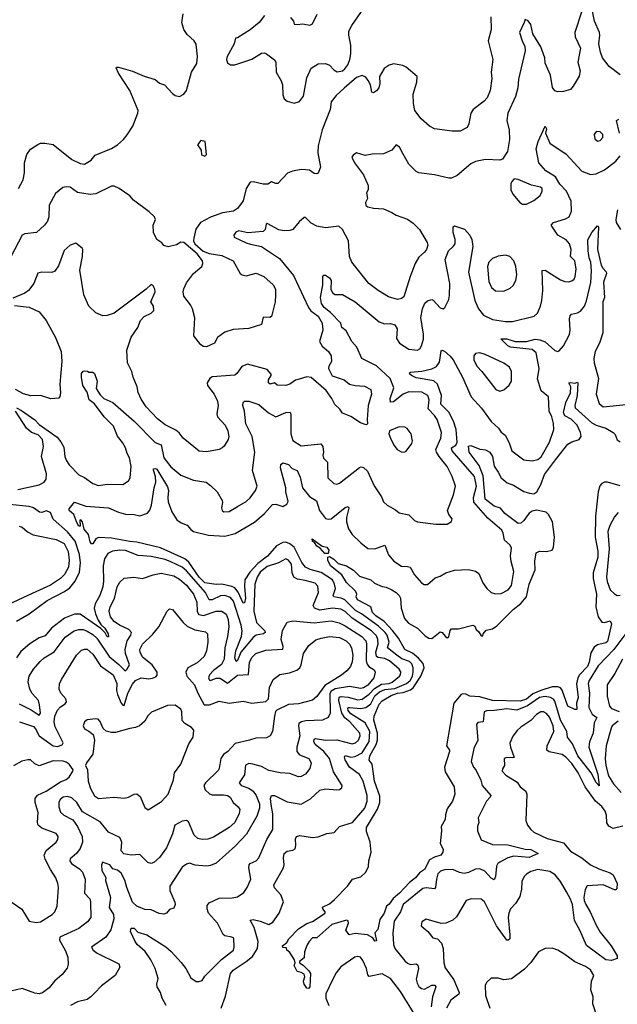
# Model space of a CAD drawing. Extents: x 1771496 to 1971148, y 471553 to 643630.
# Tile 243 of 256: x 1784938 to 1789155, y 610712 to 617655. Entities that reach past the tile are written whole.
import ezdxf

# ---------------------------------------------------------------- set-up
doc = ezdxf.new("R2010")
doc.units = 0

msp = doc.modelspace()

# ---------------------------------------------------------------- linework, layer by layer
at = {"layer": '0CON10XD'}
for points in [[(1784928.8, 616465), (1784962.2, 616525), (1784971.1, 616575), (1784970.9, 616645), (1784987.5, 616705), (1785015, 616742.9), (1785065, 616775.8), (1785085, 616783.8), (1785115, 616783.8), (1785175, 616774.2), (1785305, 616668.6), (1785365, 616640.6), (1785395, 616637.1), (1785443.3, 616665), (1785470.3, 616699.7), (1785585, 616745.6), (1785628, 616772), (1785670.7, 616809.3), (1785696.4, 616843.6), (1785736, 616905), (1785772, 616995), (1785772.9, 617015), (1785715, 617156.2), (1785635, 617278.8), (1785617.5, 617315), (1785620, 617320), (1785635, 617321.2), (1785735, 617291.2), (1785815.5, 617255.5), (1785894.3, 617234.3), (1785925, 617207.5), (1785960, 617195), (1786015, 617133.3), (1786035, 617120), (1786065, 617113.3), (1786095, 617130), (1786113.8, 617155), (1786151.2, 617285), (1786188, 617345), (1786192.9, 617395), (1786182.3, 617482.3), (1786168.8, 617505), (1786120.3, 617550.3), (1786096, 617585), (1786082.9, 617635), (1786092, 617695)], [(1786666, 617685), (1786627.5, 617635), (1786565, 617582.9), (1786475, 617527.5), (1786460, 617525), (1786451.2, 617485), (1786401.1, 617395), (1786398.1, 617375), (1786405, 617350), (1786425, 617336.2), (1786455, 617336), (1786575, 617377.1), (1786645, 617419.4), (1786665, 617421.1), (1786678.8, 617415), (1786735, 617372.5), (1786745.4, 617355.4), (1786747.1, 617285), (1786783.2, 617223.2), (1786791.4, 617195), (1786795.8, 617125), (1786805, 617097.5), (1786825, 617080), (1786875, 617066), (1786911.3, 617078.7), (1786941.4, 617115), (1786963.1, 617245), (1786995, 617314), (1787045, 617343.1), (1787095, 617345.7), (1787123.3, 617335), (1787155, 617301.2), (1787178.3, 617288.3), (1787215.7, 617294.3), (1787232.7, 617307.3), (1787253, 617337), (1787268.6, 617375), (1787275.6, 617414.4), (1787274.5, 617475), (1787260.6, 617545), (1787260.6, 617575), (1787280.6, 617615), (1787366, 617735)], [(1786849.5, 617669.5), (1786870, 617645), (1786874, 617624), (1786895, 617620), (1786935, 617626.2), (1786985, 617616.2), (1787003.3, 617625), (1787036.8, 617693.2)], [(1788904.4, 617715), (1788854.5, 617565), (1788858.2, 617535), (1788896.4, 617455), (1788877.3, 617355), (1788892.9, 617295), (1788885, 617257.5), (1788844.1, 617185.9), (1788825, 617163.8), (1788775, 617148), (1788735, 617146), (1788715, 617154), (1788697.9, 617177.9), (1788684.2, 617264.2), (1788645, 617348.8), (1788642.7, 617385), (1788615, 617463.8), (1788559.1, 617555), (1788545, 617622), (1788525, 617646.9), (1788505, 617656.7), (1788497.1, 617635)], [(1789175.6, 617265.6), (1789097.1, 617325), (1789050, 617385), (1789035.5, 617425), (1789025.5, 617485), (1789032.5, 617545), (1789029.4, 617565), (1788994, 617644), (1788977, 617727)], [(1788262.5, 617675), (1788264.4, 617585), (1788243.1, 617505), (1788275.6, 617375), (1788264.3, 617285), (1788269.3, 617239.3), (1788258.9, 617155), (1788236.5, 617105), (1788215, 617080), (1788138.3, 617021.7), (1788121.9, 616995), (1788108.3, 616921.7), (1788096, 616895), (1788045, 616869.4), (1787989.6, 616869.6), (1787865, 616885.7), (1787828.8, 616905), (1787770.8, 616955), (1787725.8, 617015), (1787716.9, 617065), (1787715, 617130), (1787739.2, 617215), (1787743.8, 617255), (1787665, 617320.6), (1787641.4, 617331.4), (1787575, 617344.4), (1787545, 617334.3), (1787509.3, 617310.7), (1787478, 617255), (1787480, 617205), (1787473.3, 617175), (1787455, 617152.5), (1787435, 617140), (1787423, 617143), (1787412.5, 617195), (1787397.5, 617225), (1787379.3, 617249.3), (1787355, 617261.2), (1787315, 617246.2), (1787227.7, 617172.3), (1787170, 617120), (1787136.7, 617075), (1787128.3, 617021.7), (1787072.8, 616877.2), (1787043.3, 616765), (1787041.4, 616715), (1787060, 616615), (1787045, 616572.5), (1787035, 616567.5), (1787015, 616570), (1786983.9, 616593.9), (1786925, 616599.2), (1786863, 616587), (1786827.7, 616572.3), (1786759.3, 616500.7), (1786745, 616500), (1786715, 616512.5), (1786690, 616495), (1786655, 616494), (1786585, 616511.9), (1786565, 616508.6), (1786537.1, 616465), (1786515, 616377.5), (1786475, 616322.5), (1786447.5, 616305), (1786368, 616292), (1786285, 616261.8), (1786214.6, 616225.4), (1786181.1, 616178.9), (1786165.8, 616114.2), (1786163.8, 616095), (1786174, 616075), (1786232.5, 616022.5), (1786275, 616006), (1786365, 615991.9), (1786445, 615954), (1786494.4, 615865), (1786508, 615855), (1786535, 615848.8), (1786606.6, 615866.6), (1786661.2, 615845), (1786725.8, 615785), (1786742, 615755), (1786743.8, 615715), (1786740, 615665), (1786715, 615562.5), (1786703.9, 615556.1), (1786655, 615556.2), (1786645, 615506), (1786555, 615478.6), (1786445, 615469.4), (1786385, 615451.4), (1786333.8, 615415), (1786313.3, 615375), (1786255, 615348), (1786235, 615351.2), (1786215, 615363.3), (1786167.5, 615425), (1786173.4, 615553.4), (1786156.9, 615616.9), (1786143.1, 615645), (1786095.7, 615705), (1786092.2, 615735), (1786095, 615756.7), (1786115, 615800), (1786165, 615866.2), (1786222.5, 615915), (1786231.2, 615935), (1786227.5, 615955), (1786190, 616005), (1786095, 616084), (1786075, 616086.2), (1786045, 616067.5), (1785985, 616054.3), (1785955, 616062), (1785940.5, 616080.5), (1785905.6, 616105), (1785881.4, 616155), (1785879.4, 616205), (1785896.2, 616245), (1785888.8, 616265), (1785851.1, 616301.1), (1785741.8, 616381.8), (1785715, 616411.9), (1785640.6, 616465), (1785605, 616480.2), (1785585, 616481.6), (1785475, 616426.5), (1785435, 616421.5), (1785345, 616436.5), (1785293.3, 616475), (1785265, 616477.5), (1785242, 616472), (1785189.6, 616430.4), (1785145, 616346.2), (1785143.1, 616265), (1785134.3, 616235), (1785113.7, 616206.3), (1785055.5, 616154.5), (1784975, 616145.5), (1784955, 616135.5), (1784875, 615982)], [(1788497.1, 617635), (1788465.6, 617565), (1788483.1, 617505), (1788502.3, 617465), (1788505.4, 617435), (1788457.5, 617235), (1788452.5, 617175), (1788437.6, 617112.4), (1788381.9, 616995), (1788374.4, 616945), (1788391.9, 616875), (1788395, 616810), (1788380, 616725), (1788345, 616672.5), (1788325, 616663.8), (1788225, 616668.1), (1788155, 616655.6), (1788121.7, 616638.3), (1788025, 616556.2), (1787985, 616536.7), (1787965, 616536.7), (1787865, 616560.8), (1787755, 616576), (1787736.7, 616585), (1787685, 616636.2), (1787642.2, 616712.2), (1787618, 616755), (1787595, 616772.5), (1787565, 616733.8), (1787505, 616708.8), (1787425, 616707.5), (1787376.1, 616696.1), (1787315, 616716.7), (1787290.3, 616699.7), (1787282.5, 616685), (1787300.6, 616645), (1787365, 616561.2), (1787395.8, 616485), (1787396, 616455), (1787386, 616435), (1787392, 616395), (1787379.2, 616365), (1787380, 616345), (1787395, 616334.3), (1787435, 616325.6), (1787505, 616321.1), (1787565, 616296.4), (1787595, 616276.9), (1787675, 616248.2), (1787715, 616219.5), (1787759.4, 616175), (1787814.3, 616084.3), (1787817.5, 616065), (1787807.5, 616035), (1787795, 616016.2), (1787755, 615981.2), (1787728.6, 615935), (1787693.5, 615845), (1787648.8, 615701.2), (1787631.7, 615688.3), (1787605, 615681.9), (1787541.5, 615701.5), (1787468, 615745), (1787401.4, 615795), (1787280.8, 615945), (1787265.7, 615985), (1787257.5, 616095), (1787215.6, 616175.6), (1787188.8, 616198.8), (1787095, 616188), (1787035, 616199.2), (1786995, 616220), (1786955, 616260.8), (1786945, 616260), (1786910.2, 616229.8), (1786865, 616175.7), (1786845, 616168.9), (1786805, 616166.5), (1786765.7, 616174.3), (1786685, 616218), (1786677.7, 616212.3), (1786670.4, 616175), (1786655, 616162.2), (1786547, 616153), (1786485, 616165.9), (1786464.1, 616155.9), (1786448.9, 616135), (1786452, 616122), (1786535, 616081.1), (1786566.8, 616073.2), (1786645, 616056.2), (1786770.1, 615970.1), (1786870, 615850), (1786974.8, 615624.8), (1786992.9, 615602.9), (1787043.8, 615565), (1787072.8, 615515), (1787076.8, 615465), (1787053.5, 615385), (1787073.3, 615353.3), (1787116.2, 615315), (1787136, 615285), (1787139.2, 615245), (1787118.3, 615211.7), (1787116.2, 615195), (1787143.1, 615143.1), (1787226.7, 615115), (1787265.9, 615085.9), (1787305, 615076), (1787371.4, 615071.4), (1787415, 615046.7), (1787420.6, 615015), (1787397.1, 614935), (1787388.8, 614835), (1787392.5, 614805), (1787385, 614797.5), (1787375, 614800), (1787343.3, 614813.3), (1787275, 614856.7), (1787215, 614880), (1787197.7, 614907.7), (1787161.2, 614941.2), (1787140.8, 614985), (1787099.5, 615039.5), (1786995, 615131.9), (1786965, 615136.7), (1786909.1, 615120.9), (1786885, 615112.5), (1786845, 615084.2), (1786815, 615075.7), (1786755, 615078), (1786735, 615093.3), (1786705, 615085.8), (1786694.6, 615095), (1786692.7, 615115), (1786712.5, 615145), (1786711.2, 615155), (1786685, 615188.8), (1786545, 615225.6), (1786505, 615208.9), (1786470.4, 615159.6), (1786455, 615148.1), (1786295, 615137.5), (1786279.2, 615125), (1786260, 615095), (1786263.3, 615075), (1786310.6, 615015), (1786334.2, 614965), (1786338.1, 614935), (1786328.6, 614875), (1786332.9, 614855), (1786388.6, 614795), (1786406.7, 614756.7), (1786414.2, 614715), (1786410, 614695), (1786381.7, 614648.3), (1786366.7, 614635), (1786345, 614624), (1786255, 614607.1), (1786205, 614612.9), (1786091.4, 614705), (1786062.7, 614742.7), (1786040.6, 614760.6), (1785965, 614798.9), (1785909.8, 614839.8), (1785830.6, 614925), (1785795, 614980), (1785773.1, 615025), (1785767.5, 615065), (1785738, 615135), (1785729.2, 615175), (1785698.1, 615235), (1785693.3, 615325), (1785724, 615416), (1785772, 615485), (1785790.8, 615535), (1785817.3, 615562.7), (1785866.7, 615585), (1785883.8, 615605), (1785881.2, 615635), (1785862.5, 615665), (1785894.2, 615735), (1785891.4, 615755), (1785878.8, 615778.8), (1785865, 615786.7), (1785830, 615755), (1785605, 615585.5), (1785555, 615568.5), (1785525, 615566.7), (1785475, 615588.1), (1785426.7, 615635), (1785389.6, 615715), (1785362.2, 615887.8), (1785380, 615985), (1785382.5, 616035), (1785378, 616045), (1785335, 616080), (1785295, 616064.2), (1785252.8, 616027.2), (1785211.7, 615918.3), (1785185, 615882), (1785165, 615872), (1785095, 615875.8), (1785065, 615866.7), (1785036.7, 615795), (1785000.5, 615745), (1784974.1, 615725.9), (1784889.2, 615690.8)], [(1789169.3, 616855), (1789150, 616945), (1789165, 616953.1)], [(1787067, 615653), (1787059.6, 615695), (1787075.8, 615785), (1787077, 615843), (1787085, 615852.5), (1787095, 615853.3), (1787124.2, 615835), (1787135, 615816.2), (1787132.9, 615755), (1787145, 615728.8), (1787165, 615718), (1787215, 615717.5), (1787305, 615666.2), (1787475, 615523.5), (1787511.1, 615511.1), (1787555, 615512.9), (1787585, 615503.3), (1787600.4, 615475), (1787597.4, 615407.4), (1787616.9, 615375), (1787685, 615331.1), (1787745, 615325.7), (1787762, 615335), (1787774.3, 615355), (1787787.6, 615402.4), (1787787.6, 615437.6), (1787768.5, 615555), (1787780, 615615), (1787797.5, 615655), (1787815, 615673.1), (1787845, 615681.4), (1787855, 615677.5), (1787905, 615622.9), (1787925, 615615.8), (1787937.1, 615625), (1787965, 615682), (1787971.1, 615711.1), (1787972.2, 615795), (1787940.8, 615965), (1787964.4, 616025), (1787997.5, 616055), (1788010, 616075), (1788011.1, 616105), (1787996, 616155), (1787997.5, 616195), (1788005, 616202.5), (1788077.3, 616177.3), (1788113.8, 616135), (1788128, 616105), (1788135.6, 616055), (1788106, 615874), (1788148.8, 615675), (1788175.2, 615615.2), (1788210.5, 615570.5), (1788275, 615540.8), (1788365, 615527.3), (1788415, 615527.9), (1788568.8, 615565), (1788591.4, 615585), (1788613.1, 615635), (1788623.1, 615675), (1788629.1, 615745), (1788624.4, 615885.6), (1788645, 615888.6), (1788755, 615821.1), (1788785, 615808.1), (1788813.2, 615806.8), (1788835, 615812.5), (1788850, 615825), (1788858.5, 615845), (1788865.4, 615895), (1788854.5, 615955), (1788825.5, 615985.5), (1788828.8, 616035), (1788817.1, 616075), (1788795, 616102.1), (1788735.4, 616135.4), (1788689.4, 616205), (1788704, 616225), (1788788.8, 616251.2), (1788815, 616265.8), (1788831.2, 616305), (1788829.6, 616375), (1788796.5, 616445), (1788748.9, 616495), (1788717.9, 616547.9), (1788649.7, 616589.7), (1788600.9, 616645), (1788583.5, 616745), (1788595.9, 616795.9), (1788645, 616903.3), (1788655.4, 616885.4), (1788649.2, 616855), (1788680, 616785), (1788795, 616705.8), (1788905, 616586.5), (1788965, 616563.8), (1789005, 616567.5), (1789064.3, 616595.7), (1789093.5, 616616.5), (1789145, 616657.5), (1789176, 616695)], [(1789015, 616797.5), (1789035, 616803.8), (1789053.8, 616825), (1789053.3, 616845), (1789035, 616863.3), (1789013.6, 616866.4), (1789000.7, 616859.3), (1788992.5, 616845), (1788997.5, 616815), (1789015, 616797.5)], [(1786245, 616692.5), (1786256.7, 616705), (1786247, 616797), (1786215, 616802.5), (1786193.6, 616773.6), (1786217.5, 616735), (1786221.7, 616701.7), (1786245, 616692.5)], [(1788515, 616353.8), (1788565, 616378.8), (1788610, 616415), (1788625.8, 616445), (1788623.8, 616465), (1788612.5, 616475), (1788548.6, 616488.6), (1788455, 616527.5), (1788428.3, 616531.7), (1788410, 616515), (1788403, 616497), (1788402.5, 616455), (1788417.5, 616425), (1788467, 616367), (1788485, 616353.8), (1788515, 616353.8)], [(1789155.3, 616314.7), (1789143.5, 616246.5), (1789147.7, 616225), (1789177.1, 616175)], [(1786359.2, 610685), (1786391.2, 610768.8), (1786425, 610930.6), (1786445, 610954), (1786537.1, 611012.9), (1786579.5, 611050.5), (1786614.8, 611105.2), (1786620.3, 611155), (1786592.8, 611252.8), (1786563.1, 611305), (1786585, 611310.9), (1786635, 611299.3), (1786695.5, 611274.5), (1786725, 611292), (1786770, 611355), (1786800.5, 611435), (1786780.9, 611485), (1786735, 611532.9), (1786730.6, 611555), (1786799.6, 611675), (1786804.6, 611695), (1786800, 611745), (1786803.7, 611776.3), (1786825, 611792.9), (1786865, 611799.2), (1786880.8, 611809.2), (1786887.6, 611832.4), (1786885, 611880), (1786891.2, 611895), (1786915, 611902), (1787005, 611888.6), (1787045, 611892.9), (1787105, 611915.7), (1787156.8, 611923.2), (1787193.6, 611966.4), (1787286.2, 611995), (1787373.8, 612095), (1787390.3, 612145), (1787389.8, 612185), (1787361.6, 612285), (1787335, 612332.7), (1787264.8, 612385), (1787234.8, 612435), (1787229.7, 612455), (1787235, 612465.9), (1787275, 612455.9), (1787305, 612458.8), (1787354.9, 612485.1), (1787404.2, 612565), (1787407.6, 612635), (1787375, 612696.7), (1787275, 612759.5), (1787255.2, 612785), (1787252.4, 612797.6), (1787255.3, 612804.7), (1787264, 612806), (1787345, 612798.9), (1787380, 612805), (1787415, 612831.2), (1787445, 612886.2), (1787477, 612915), (1787515, 612931.2), (1787585, 612938.6), (1787666.5, 612973.5), (1787692.7, 612995), (1787708.8, 613025), (1787715.2, 613055), (1787714, 613085), (1787705, 613112.1), (1787689.2, 613129.2), (1787635, 613149.1), (1787599.8, 613175), (1787534.1, 613225), (1787544.8, 613265), (1787530.5, 613315), (1787516.9, 613335), (1787468.8, 613378.8), (1787349.7, 613465), (1787308.2, 613488.2), (1787232.4, 613565), (1787206.2, 613576.2), (1787155.3, 613585.3), (1787150, 613595), (1787167.4, 613645), (1787160.3, 613675), (1787144.1, 613705), (1787065, 613756.2), (1786988.3, 613778.3), (1786954.5, 613794.5), (1786928.2, 613828.2), (1786875.2, 613935), (1786845, 613960), (1786815, 613970.5), (1786795, 613969.3), (1786749.7, 613945), (1786687.1, 613872.9), (1786619.4, 613820.6), (1786560.8, 613759.2), (1786527.2, 613705), (1786525, 613658.1), (1786531, 613575), (1786525, 613544), (1786515, 613540), (1786479, 613619), (1786455, 613647.8), (1786435, 613658.8), (1786365, 613675.5), (1786325, 613673.2), (1786244.8, 613684.8), (1786204, 613725), (1786130.4, 613830.4), (1786102.3, 613852.3), (1785931.6, 613931.6), (1785765, 613972), (1785715, 613975.2), (1785585, 614000), (1785495, 614002.9), (1785476.2, 613995), (1785455, 613960), (1785445, 613960), (1785434.2, 613974.2), (1785423.3, 614025), (1785393, 614063), (1785380, 614115), (1785368.3, 614128.3), (1785363, 614127), (1785365, 614082.5), (1785355, 614083.3), (1785340, 614110), (1785320, 614165), (1785286, 614195), (1785286.2, 614205), (1785325, 614253.3), (1785405, 614223.8), (1785565, 614212), (1785635, 614181.4), (1785685, 614169.4), (1785745, 614165.7), (1785785, 614155.8), (1785840, 614175), (1785855, 614196), (1785868.1, 614231.9), (1785885.6, 614355), (1785898.1, 614395), (1785896.5, 614435), (1785880.9, 614479.1), (1785882.5, 614487.5), (1785895, 614489.5), (1785905, 614484.4), (1785980.5, 614360.5), (1785988, 614335), (1785982.8, 614285), (1785986.3, 614255), (1786011.3, 614185), (1786047.7, 614127.7), (1786076.4, 614106.4), (1786119.6, 614089.6), (1786145, 614059.6), (1786165, 614047.1), (1786270.3, 614020.3), (1786385, 614013.1), (1786459.1, 614030.9), (1786595, 614111.8), (1786665, 614172.5), (1786722.7, 614237.3), (1786745, 614237.8), (1786795, 614222.9), (1786822.2, 614237.8), (1786832.2, 614257.8), (1786815.3, 614325), (1786816.3, 614355), (1786777.8, 614495), (1786780.6, 614519.4), (1786795, 614531.2), (1786835, 614519.2), (1786861.1, 614491.1), (1786896, 614475), (1786918, 614428), (1786933.1, 614355), (1786982.3, 614292.3), (1787032.9, 614262.9), (1787053, 614193), (1787095, 614138.1), (1787115, 614132.2), (1787135, 614135.5), (1787235, 614215.6), (1787255, 614223.3), (1787261.2, 614211.2), (1787244.7, 614145), (1787244.1, 614114.1), (1787257.3, 614065), (1787285, 614024.3), (1787345.8, 613965), (1787395, 613926.9), (1787445, 613923.3), (1787515, 613950), (1787540.8, 613880.8), (1787577.9, 613837.9), (1787632.3, 613802.3), (1787675, 613800.4), (1787693.4, 613793.4), (1787725, 613740), (1787774.3, 613684.3), (1787792.7, 613672.7), (1787815, 613671.2), (1787870.6, 613719.4), (1787905, 613730.8), (1787945, 613755.6), (1788005, 613774.2), (1788105, 613779.2), (1788155.4, 613765.4), (1788178.8, 613748.8), (1788205, 613683.8), (1788235, 613643.8), (1788265, 613616), (1788295, 613605.7), (1788335, 613608.9), (1788385, 613634.4), (1788409.5, 613665), (1788425.3, 613765), (1788406.2, 613835), (1788400.7, 613875), (1788409.3, 613929.3), (1788399.1, 613949.1), (1788357.8, 613985), (1788349.4, 614035), (1788340, 614055), (1788241, 614141), (1788141.8, 614251.8), (1788140, 614285), (1788160.2, 614365), (1788147.2, 614435), (1787988.7, 614615), (1787986.1, 614635), (1788015, 614655.4), (1788025.8, 614675), (1788018.1, 614765), (1787999.3, 614825), (1787965, 614886.7), (1787910.3, 614945), (1787913.8, 615005), (1787886.1, 615085), (1787859.3, 615109.3), (1787735, 615129.1), (1787702, 615145), (1787690, 615155), (1787687.5, 615165), (1787695, 615168.8), (1787775, 615175.9), (1787846.6, 615193.4), (1787879.5, 615210.5), (1787899.7, 615240.3), (1787912.1, 615317.9), (1787916.4, 615323.6), (1787935, 615317.1), (1787975, 615283.3), (1787996.2, 615256.2), (1788063.4, 615133.4), (1788122.7, 614995), (1788196.2, 614915), (1788265, 614821.1), (1788316.2, 614775), (1788336.1, 614746.1), (1788363.8, 614725), (1788391.1, 614671.1), (1788410, 614615), (1788495, 614551.1), (1788555, 614543.5), (1788595, 614554.5), (1788616.8, 614573.2), (1788676.8, 614675), (1788706.2, 614765), (1788705, 614807.5), (1788692.9, 614855), (1788673.8, 614895), (1788670, 614995), (1788618.3, 615038.3), (1788591.4, 615121.4), (1788604.7, 615195), (1788582.7, 615305), (1788555, 615328.6), (1788402, 615345), (1788383.3, 615355), (1788332.5, 615405), (1788375, 615405.6), (1788435.3, 615385.3), (1788515, 615386.9), (1788575, 615401.2), (1788607.9, 615397.9), (1788645, 615384.1), (1788715, 615321.4), (1788734.2, 615315.8), (1788745, 615319.2), (1788775, 615355.8), (1788816.9, 615435), (1788823.1, 615465), (1788816.5, 615545), (1788822.5, 615567.5), (1788832.4, 615577.6), (1788875, 615587.5), (1788895, 615599.1), (1788924.3, 615635.7), (1788937.6, 615672.4), (1788967.8, 615802.2), (1788974, 615885), (1788967.4, 615945), (1788956, 615975), (1788948.2, 616025), (1788947.5, 616102.5), (1788975, 616153.3), (1789015, 616202.5), (1789022.5, 616195), (1789015.6, 616035.6), (1789041.6, 615925), (1789052.6, 615902.6), (1789076.3, 615876.3), (1789078.5, 615865), (1789057.1, 615805), (1789065.4, 615695), (1789053.9, 615665), (1789052.3, 615447.7), (1789028.5, 615375), (1788997.9, 615315), (1788990, 615265), (1788991.9, 615235), (1789021.4, 615125), (1789005.8, 615015), (1789027.9, 614947.9), (1789055, 614926), (1789217.9, 614942.1)], [(1788355, 615741.4), (1788398.7, 615761.3), (1788420.3, 615779.7), (1788438.6, 615815), (1788446.5, 615855), (1788440, 615915), (1788425, 615954), (1788395.8, 615985), (1788365, 615995.6), (1788315, 615988.5), (1788275, 615971.1), (1788248.9, 615945), (1788239.1, 615915), (1788248.8, 615808.8), (1788266.2, 615766.2), (1788295, 615742.9), (1788355, 615741.4)], [(1784900.3, 615639.7), (1785005, 615626.8), (1785075.2, 615595.2), (1785124.3, 615535), (1785191.1, 615415), (1785229.7, 615315), (1785235.8, 615245), (1785222.1, 615085), (1785226.8, 615023.2), (1785222, 614998), (1785213.6, 614986.4), (1785158.1, 614981.9), (1785085, 615004.4), (1785016.6, 615003.4), (1784965, 615017.3), (1784908.2, 615048.2)], [(1784915, 614917.5), (1784950.3, 614899.7), (1785045, 614833.9), (1785075, 614800.4), (1785202.2, 614712.2), (1785228.9, 614678.9), (1785249.6, 614639.6), (1785255.9, 614575), (1785265, 614548.6), (1785287.3, 614515), (1785355, 614444.6), (1785396, 614426), (1785455, 614384.4), (1785495, 614369.6), (1785555, 614379.5), (1785665, 614377.1), (1785705, 614404.2), (1785717.5, 614425), (1785723.8, 614505), (1785713.1, 614565), (1785695.3, 614595), (1785684.7, 614635), (1785663.8, 614673.8), (1785628.6, 614718.6), (1785598.8, 614788.8), (1785533.6, 614855), (1785465.2, 614945.2), (1785428.9, 614975), (1785415, 615028), (1785383.9, 615075), (1785372.9, 615135), (1785375, 615160), (1785385, 615177.5), (1785395, 615180), (1785417, 615177), (1785425, 615170), (1785455, 615170), (1785465, 615160), (1785483.8, 615105), (1785478.6, 615055), (1785505, 615008.6), (1785532.5, 614985), (1785595, 614956.2), (1785745, 614823.8), (1785893.2, 614673.2), (1785935, 614656.2), (1785956.1, 614565), (1786005, 614502.1), (1786075, 614443.1), (1786165, 614408.5), (1786253.2, 614393.2), (1786285, 614371.2), (1786331.2, 614325), (1786365.6, 614265.6), (1786369.2, 614250.8), (1786362.3, 614212.3), (1786366.7, 614195), (1786377.5, 614185), (1786415, 614187.1), (1786475, 614222.5), (1786535, 614258.1), (1786565, 614284.3), (1786601.4, 614335), (1786612.9, 614365), (1786581.4, 614475), (1786598.2, 614605), (1786577.3, 614715), (1786533.8, 614805), (1786524.6, 614894.6), (1786512.5, 614935), (1786514.4, 614955), (1786525, 614964.2), (1786555, 614964.4), (1786625, 614941.1), (1786692.5, 614882.5), (1786745, 614855.6), (1786814.7, 614885.3), (1786847, 614887), (1786851.7, 614871.7), (1786852.2, 614735), (1786865, 614686.9), (1786925, 614649.1), (1787063.6, 614663.6), (1787076.7, 614645), (1787081.1, 614605), (1787075.8, 614584.2), (1787082.8, 614562.8), (1787110.6, 614535), (1787112.5, 614425), (1787155, 614384.2), (1787175, 614379.2), (1787195, 614387.5), (1787335, 614497.1), (1787348.3, 614501.7), (1787365, 614498.1), (1787391.5, 614471.5), (1787438.8, 614368.8), (1787490, 614290), (1787505.7, 614255), (1787530.7, 614230.7), (1787589.1, 614199.1), (1787615, 614178), (1787685, 614163.1), (1787725, 614122.5), (1787745, 614114), (1787875, 614097.5), (1787955, 614096.7), (1787985, 614117.5), (1787988.8, 614135), (1787966.7, 614166.7), (1787956.9, 614195), (1787997.9, 614305), (1788012.2, 614365), (1787989.6, 614435), (1787954.6, 614505), (1787897.9, 614575), (1787878.2, 614605), (1787875.3, 614625), (1787910, 614705), (1787913.2, 614745), (1787884.6, 614835), (1787864.6, 614865), (1787820, 614910), (1787828.5, 614975), (1787817.8, 615005), (1787775, 615027.7), (1787685, 615030), (1787644.8, 615015.2), (1787575, 614960.8), (1787555, 614957.5), (1787551.2, 614985), (1787579, 615059), (1787552.9, 615125), (1787455, 615213.3), (1787352.9, 615265), (1787316.7, 615345), (1787281.2, 615385), (1787241.7, 615461.7), (1787211.5, 615485), (1787203.2, 615515), (1787130.8, 615590.8), (1787085.4, 615625), (1787067, 615653)], [(1788325, 615035.8), (1788355, 615044.3), (1788392, 615078), (1788408.6, 615105), (1788408.8, 615175), (1788393.8, 615205), (1788355, 615232), (1788223.3, 615295), (1788185, 615306.5), (1788155, 615300), (1788143.1, 615285), (1788142.5, 615255), (1788165, 615210), (1788199.2, 615175), (1788297, 615047), (1788325, 615035.8)], [(1789175, 614366.9), (1789085, 614393.5), (1789065, 614394.4), (1789045, 614385.6), (1789032.3, 614367.7), (1789020.3, 614325), (1789002.2, 614155), (1788999.3, 614005), (1789017.8, 613907.8), (1789018.3, 613865), (1788985.2, 613754.8), (1788985.3, 613715), (1789009.3, 613605), (1789004.1, 613514.1), (1789020, 613445), (1789045, 613406.2), (1789065, 613404.2), (1789105, 613417.1), (1789114.3, 613394.3), (1789085, 613271.5), (1789075, 613260.8), (1789015, 613246.1), (1788990.6, 613229.4), (1788969.1, 613190.9), (1788956.8, 613125), (1788945.1, 613094.9), (1788887.7, 613035), (1788877, 613015), (1788867.1, 612972.9), (1788878.7, 612875), (1788867.8, 612835), (1788868.2, 612791.8), (1788855, 612790), (1788805.6, 612815), (1788766.5, 612926.5), (1788753.5, 612943.5), (1788735, 612951), (1788695, 612950), (1788615, 612924.9), (1788559.5, 612900.5), (1788515, 612863.9), (1788469.6, 612849.6), (1788275, 612853.3), (1788185, 612879.5), (1788115, 612885.3), (1788085, 612899.7), (1788065, 612901.8), (1788053.1, 612896.9), (1788001.1, 612835), (1787949.1, 612535), (1787971.1, 612505), (1787970.5, 612495), (1787936.7, 612385), (1787940.9, 612350.9), (1788003.8, 612245), (1788008, 612195), (1787991.2, 612145), (1787955, 612090), (1787942.3, 612047.7), (1787940, 612015), (1787911.2, 611965), (1787914, 611935), (1787906, 611845), (1787926.2, 611805), (1787923.9, 611786.1), (1787910, 611765), (1787865, 611750.9), (1787830.2, 611729.8), (1787795, 611663.6), (1787760, 611640), (1787731.9, 611605), (1787689.2, 611570.8), (1787619.1, 611495), (1787572.4, 611457.6), (1787545, 611418.6), (1787526.1, 611403.9), (1787509.2, 611355), (1787479.5, 611310.5), (1787465, 611240), (1787443, 611217), (1787455, 611160), (1787445, 611157.5), (1787430.3, 611180.3), (1787392.2, 611202.2), (1787305, 611212.5), (1787261.7, 611201.7), (1787240, 611235), (1787259.2, 611285), (1787255, 611300), (1787245, 611306.2), (1787140, 611275), (1787035, 611180), (1787005, 611180), (1786980, 611155), (1786967.5, 611132.5), (1786948, 611082), (1786945, 611040), (1786913.3, 611015), (1786913.3, 611005), (1786938.8, 610988.8), (1786978.9, 610948.9), (1786989.7, 610929.7), (1786985.5, 610834.5), (1786975.6, 610824.4), (1786965, 610825.7), (1786946.4, 610855), (1786941.5, 610875), (1786948.9, 610905), (1786945, 610923.8), (1786925, 610937.1), (1786895, 610943.3), (1786874.2, 610985), (1786882.5, 611005), (1786876.5, 611025), (1786845, 611077.5), (1786823, 611093), (1786820, 611110), (1786793.8, 611113.8), (1786792, 611125), (1786822.5, 611147.5), (1786837.9, 611175), (1786905, 611244.6), (1786965, 611282.7), (1787002.9, 611297.1), (1787093.3, 611355), (1787093.3, 611365), (1787076.2, 611385), (1787075, 611396.7), (1787125, 611420.8), (1787159.2, 611450.8), (1787250.9, 611545), (1787285.4, 611594.6), (1787345, 611610.4), (1787381.1, 611645), (1787400, 611685), (1787402, 611725), (1787418, 611785), (1787411.2, 611855), (1787385, 611931.2), (1787385, 611960), (1787462.3, 612087.7), (1787478.4, 612135), (1787479.2, 612179.2), (1787441.6, 612285), (1787425, 612406.2), (1787404.6, 612434.6), (1787409.5, 612465), (1787454.2, 612545), (1787462.7, 612575), (1787463.8, 612625), (1787436.2, 612715), (1787438.5, 612745), (1787475, 612828.5), (1787495, 612851.2), (1787559.2, 612890.8), (1787605, 612906.1), (1787645, 612911.8), (1787695, 612928.9), (1787715, 612942.8), (1787769.5, 613025), (1787792.1, 613085), (1787784.3, 613114.3), (1787752.6, 613152.6), (1787708.9, 613188.9), (1787654.7, 613215), (1787610.4, 613295), (1787567.6, 613347.6), (1787510.5, 613410.5), (1787450.4, 613450.4), (1787428.2, 613475), (1787414.6, 613514.6), (1787322, 613565), (1787311.2, 613585), (1787316.2, 613605), (1787308, 613625), (1787245, 613685.6), (1787211.1, 613741.1), (1787130.6, 613805), (1787112.5, 613845), (1787112.5, 613865), (1787125, 613870), (1787155, 613850.8), (1787185, 613821.2), (1787245, 613804), (1787294.1, 613774.1), (1787335, 613732), (1787415, 613705.7), (1787442.3, 613682.3), (1787495, 613657.8), (1787523.4, 613653.4), (1787565, 613635.6), (1787595, 613615.6), (1787615.4, 613595), (1787624.5, 613575), (1787630, 613505), (1787652.5, 613432.5), (1787680.8, 613400.8), (1787745, 613364.3), (1787799.3, 613309.3), (1787825, 613292.9), (1787845, 613292.7), (1787905, 613339.4), (1787920, 613335), (1787939.1, 613309.1), (1787955, 613296), (1787965, 613303.8), (1787975, 613348.8), (1787985, 613360.4), (1788035, 613359.8), (1788135, 613384.6), (1788149.4, 613379.4), (1788158.9, 613355), (1788178.4, 613338.4), (1788195, 613310), (1788205, 613310), (1788208, 613325), (1788229.7, 613350.3), (1788275, 613360), (1788305, 613380), (1788420.9, 613495), (1788475, 613538.7), (1788515.3, 613585), (1788532, 613675), (1788574.6, 613775), (1788573, 613837), (1788582.9, 613895), (1788605, 613906.7), (1788655, 613904.6), (1788695, 613913.3), (1788704.6, 613935), (1788710.6, 614005), (1788696.9, 614115), (1788669.6, 614165), (1788652.4, 614182.4), (1788585, 614196), (1788555, 614189.3), (1788533.7, 614176.3), (1788495.5, 614124.5), (1788475, 614105.2), (1788455, 614103.2), (1788362.3, 614172.3), (1788329.9, 614209.9), (1788285, 614223.7), (1788222.8, 614275), (1788208.7, 614438.7), (1788180.5, 614510.5), (1788109.7, 614605), (1788105, 614648.8), (1788122.3, 614652.3), (1788185, 614625.7), (1788225, 614620.9), (1788255, 614604.4), (1788275, 614576), (1788285, 614507.5), (1788315.3, 614465.3), (1788334.3, 614425), (1788378.7, 614388.7), (1788422.8, 614372.8), (1788495, 614329.1), (1788535, 614315.4), (1788565, 614312.5), (1788587.1, 614325), (1788615, 614377.5), (1788641.4, 614448.6), (1788719, 614551), (1788805, 614660.7), (1788835, 614678), (1788885.3, 614694.7), (1788899.1, 614715), (1788894.1, 614745), (1788871.1, 614795), (1788828.9, 614838.9), (1788785, 614862.8), (1788776.2, 614885), (1788791.1, 614955), (1788825.8, 615024.2), (1788826.4, 615066.4), (1788813.8, 615095), (1788825, 615097.8), (1788855, 615093.1), (1788875, 615100), (1788877.5, 615095), (1788871.9, 615005), (1788856.1, 614935), (1788858.7, 614918.7), (1788975, 614811.6), (1789005, 614795.8), (1789074.8, 614774.8), (1789124.8, 614744.8), (1789140.6, 614730.6), (1789155, 614691.9), (1789175, 614678.2)], [(1784925, 614342.2), (1785075, 614376.2), (1785110, 614395), (1785125, 614414), (1785126.5, 614453.5), (1785090.6, 614575), (1785105.3, 614645), (1785098.1, 614695), (1785068.1, 614728.1), (1785020.9, 614745), (1784986.8, 614775), (1784908, 614895)], [(1787635, 614606.2), (1787655, 614606.7), (1787665, 614613.3), (1787704.1, 614665.9), (1787709.2, 614685), (1787700, 614735), (1787672.9, 614772.9), (1787655, 614782.5), (1787616.4, 614783.6), (1787547.5, 614755), (1787542.5, 614735), (1787553.8, 614705), (1787578.8, 614655), (1787601.2, 614625), (1787635, 614606.2)], [(1784915.2, 613414.8), (1785005, 613464.7), (1785131, 613559), (1785255, 613621.9), (1785290.5, 613649.5), (1785330, 613695), (1785359.6, 613760.4), (1785366.7, 613825), (1785361, 613885), (1785329, 613979), (1785275, 614043.5), (1785173.8, 614133.8), (1785155, 614180.6), (1785125, 614190.9), (1785095, 614180.7), (1785077.6, 614182.4), (1785035, 614212), (1785005, 614223.1), (1784865, 614235.3)], [(1789160.6, 614179.4), (1789135, 614150), (1789102.1, 614087.9), (1789088.1, 614045), (1789097.6, 613925), (1789079.3, 613725), (1789083.6, 613693.6), (1789105, 613635.6), (1789135, 613606.4), (1789155, 613595.5), (1789175, 613598.2)], [(1784935, 614082.5), (1784955, 614077.1), (1784993.2, 614043.2), (1785033.1, 614023.1), (1785195, 613989.5), (1785250.5, 613960.5), (1785279.6, 613905), (1785287.1, 613845), (1785282.2, 613795), (1785255, 613742.5), (1785226.4, 613715), (1785155, 613667.1), (1785025, 613609.3), (1784755, 613483.3)], [(1787115, 613890), (1787091.4, 613891.4), (1787058.3, 613928.3), (1787035, 613942.5), (1787018.3, 613968.3), (1787005, 613976.7), (1787002.5, 613995), (1787073, 613943), (1787105.3, 613935.3), (1787119.1, 613915), (1787115, 613890)], [(1785971.1, 610705), (1785944.1, 610755), (1785932.3, 610795), (1785908.1, 610835), (1785905.7, 610855), (1785914.4, 610895), (1785894.7, 610965), (1785863.5, 611025), (1785822.7, 611085), (1785766.2, 611135), (1785752.7, 611155), (1785720, 611225), (1785725, 611248), (1785745, 611248), (1785771.7, 611221.7), (1785835, 611201.6), (1785968.3, 611118.3), (1786007.8, 611085), (1786076.9, 611006.9), (1786109.2, 610965), (1786145, 610898.6), (1786182.1, 610872.1), (1786205, 610872.5), (1786225, 610880.8), (1786245, 610910.8), (1786361.3, 611028.7), (1786446.7, 611095), (1786451.5, 611115), (1786448.3, 611178.3), (1786435.7, 611185.7), (1786385, 611194.2), (1786374.4, 611204.4), (1786332.9, 611285), (1786270, 611355), (1786260.4, 611385), (1786261.8, 611408.2), (1786275, 611428), (1786345, 611461.1), (1786437.2, 611462.8), (1786475, 611470), (1786518.7, 611501.3), (1786542.5, 611535), (1786568.1, 611595), (1786554.6, 611675), (1786556.9, 611695), (1786565, 611705.5), (1786605.9, 611724.1), (1786625, 611744.3), (1786681.2, 611875), (1786725.3, 611944.7), (1786724.2, 612055), (1786711.9, 612121.9), (1786706.5, 612163.5), (1786715.8, 612184.2), (1786735, 612184.3), (1786825, 612140), (1786925, 612123.6), (1786988.9, 612161.1), (1787056.8, 612223.2), (1787095, 612232.5), (1787175.9, 612224.1), (1787195, 612227.5), (1787210.7, 612239.3), (1787213.3, 612255), (1787151.5, 612351.5), (1787123.6, 612445), (1787083.6, 612495), (1787022.3, 612545), (1787012.4, 612565), (1787015, 612580.8), (1787025, 612586.8), (1787095, 612574.3), (1787175, 612576.6), (1787285, 612547.8), (1787306.5, 612555), (1787327.6, 612575), (1787340.3, 612605), (1787338.2, 612625), (1787267.6, 612705), (1787233.1, 612733.1), (1787211, 612765), (1787190.2, 612855), (1787193.1, 612876.9), (1787207.2, 612882.8), (1787255, 612878.5), (1787325, 612858.2), (1787355, 612863.6), (1787405, 612899.7), (1787441.5, 612938.5), (1787491.2, 612968.8), (1787545, 612973.7), (1787567.1, 612982.9), (1787617.1, 613025), (1787624.7, 613035), (1787626.6, 613056.6), (1787616.6, 613075), (1787548, 613135), (1787515, 613151.6), (1787467.7, 613157.7), (1787454.6, 613164.6), (1787451.4, 613195), (1787468.2, 613255), (1787465.5, 613285), (1787455, 613310.3), (1787420, 613345), (1787284.4, 613434.4), (1787235, 613480.8), (1787205, 613498.7), (1787145, 613505.5), (1787055, 613491.1), (1787018.9, 613505), (1787009.1, 613525), (1787045.9, 613615), (1787041.3, 613661.3), (1787021.9, 613681.9), (1786951.7, 613701.7), (1786898.8, 613708.8), (1786871.8, 613725), (1786860.6, 613755), (1786855, 613815.7), (1786835, 613843.3), (1786815, 613854.4), (1786763.8, 613826.2), (1786685, 613799), (1786635, 613758.4), (1786613.2, 613725), (1786598.2, 613675), (1786589.1, 613485), (1786610, 613405), (1786667.9, 613345), (1786671.1, 613335), (1786658.8, 613325), (1786605.8, 613315), (1786585, 613298.4), (1786497.6, 613195), (1786475, 613135.8), (1786465, 613128.6), (1786456.5, 613155), (1786463, 613205), (1786501.9, 613305), (1786507.1, 613345), (1786500.2, 613385), (1786445.9, 613555), (1786425, 613581.1), (1786385, 613594.8), (1786355, 613592.3), (1786295, 613564), (1786275.3, 613565.2), (1786250, 613615), (1786115, 613768), (1786083.6, 613793.6), (1786005, 613832.2), (1785965, 613847.7), (1785865, 613869.5), (1785775, 613876.8), (1785685, 613913.2), (1785644.8, 613915.2), (1785592.7, 613907.3), (1785559.7, 613890.3), (1785537.2, 613852.8), (1785526.5, 613803.5), (1785529, 613695), (1785524.2, 613655), (1785503.8, 613595), (1785471, 613535), (1785463.9, 613505), (1785472, 613465), (1785491.9, 613421.9), (1785511.3, 613391.3), (1785539.7, 613365), (1785562.5, 613325), (1785565, 613303.3), (1785555, 613304.3), (1785540.7, 613330.7), (1785511, 613361), (1785365, 613462.9), (1785325, 613462.3), (1785253.8, 613435), (1785161.2, 613365), (1785118.5, 613311.5), (1785075, 613296.2), (1785008.2, 613255), (1784945, 613200.4), (1784916.2, 613155)], [(1785077.1, 612825), (1785071.1, 612855), (1785025, 612904.5), (1785009.6, 612935), (1784998.5, 612985), (1785005.6, 613025), (1785035, 613074.2), (1785081.5, 613128.5), (1785110.8, 613155), (1785181.7, 613198.3), (1785259, 613301), (1785323.2, 613346.8), (1785355, 613355.3), (1785385, 613354.7), (1785415, 613344.2), (1785455, 613319), (1785482.9, 613292.9), (1785568.6, 613165), (1785638.4, 613108.4), (1785675, 613069.5), (1785685, 613064.4), (1785695, 613071.9), (1785711.8, 613105), (1785685.2, 613185), (1785682.6, 613215), (1785696.9, 613275), (1785723.2, 613315), (1785727.5, 613335), (1785707.1, 613355), (1785641.1, 613385), (1785605, 613411.1), (1785579.6, 613445), (1785569.7, 613485), (1785575.8, 613514.2), (1785606.4, 613573.6), (1785625.4, 613655), (1785645, 613688.6), (1785675, 613717.1), (1785744.4, 613724.4), (1785805, 613714.4), (1785880, 613740), (1785935, 613751.1), (1786025, 613733.6), (1786065, 613710.3), (1786115, 613667.6), (1786165.1, 613605.1), (1786186.8, 613546.8), (1786191, 613481), (1786201.1, 613461.1), (1786235, 613454.1), (1786325, 613484.7), (1786365, 613485.3), (1786394.3, 613464.3), (1786409.3, 613425), (1786412.9, 613375), (1786404.3, 613305.7), (1786384.3, 613225), (1786381.1, 613145), (1786361.1, 613108.9), (1786304.9, 613065.1), (1786278.2, 613035), (1786270.4, 613015), (1786276.7, 612996.7), (1786285, 612994.6), (1786325, 613011.2), (1786351.9, 613011.9), (1786405, 612976.5), (1786475, 613033), (1786553.4, 613036.6), (1786560.3, 613125), (1786579.3, 613160.7), (1786603.8, 613185), (1786675, 613208.9), (1786793.9, 613216.1), (1786797.5, 613235), (1786782.8, 613285), (1786791.2, 613348.8), (1786825, 613406.2), (1786864.3, 613415.7), (1787015, 613402.9), (1787135, 613415.7), (1787192.3, 613402.3), (1787235, 613381.8), (1787353.1, 613305), (1787379.4, 613275), (1787385.3, 613255), (1787383.9, 613135), (1787390.3, 613110.3), (1787401.8, 613095), (1787439.7, 613069.7), (1787447.1, 613055), (1787436.5, 613013.5), (1787395, 612963.4), (1787365, 612944.8), (1787345, 612940), (1787265, 612952), (1787162.9, 612937.1), (1787135, 612919.3), (1787125.4, 612904.6), (1787128.2, 612765), (1787114.7, 612735.3), (1787075, 612714.6), (1786958.1, 612711.9), (1786926.4, 612703.6), (1786908.4, 612691.6), (1786905.3, 612675), (1786914.7, 612605.3), (1786893.1, 612525), (1786894.5, 612495), (1786912.4, 612472.4), (1786978.9, 612445), (1786995.4, 612415), (1786985.4, 612375), (1786955, 612334.5), (1786925, 612317.8), (1786905, 612315.6), (1786845, 612340), (1786775, 612343.3), (1786695, 612360.4), (1786645, 612388.2), (1786583.4, 612406.6), (1786555, 612411.2), (1786531.6, 612398.4), (1786525, 612329.2), (1786486.5, 612275), (1786500, 612255), (1786555, 612235.3), (1786585.3, 612215), (1786607.5, 612185), (1786628.9, 612125), (1786629.5, 612095), (1786611, 612039), (1786537.4, 611912.6), (1786459.9, 611830.1), (1786325, 611706.7), (1786285, 611690), (1786255, 611686.7), (1786175, 611693.3), (1786135, 611707.5), (1786115, 611701.1), (1786085, 611678.9), (1785997.1, 611545), (1785997.5, 611515), (1786031.7, 611431.7), (1786034.2, 611415), (1786025, 611390), (1785995, 611380), (1785973.3, 611355), (1785955, 611348.6), (1785922, 611352), (1785865, 611378.1), (1785821.1, 611381.1), (1785765, 611403.9), (1785735, 611433.6), (1785692.9, 611535), (1785678.6, 611588.6), (1785655, 611636.4), (1785627.2, 611657.2), (1785595, 611667.5), (1785574.6, 611694.6), (1785522.5, 611715), (1785515.5, 611694.5), (1785517.9, 611655), (1785545.6, 611605.6), (1785543.5, 611585), (1785577.5, 611465), (1785570.3, 611395), (1785599.3, 611345), (1785603, 611315), (1785581.8, 611238.2), (1785546.1, 611185), (1785444.3, 611115), (1785455.6, 611095), (1785485, 611073.9), (1785638.3, 610998.3), (1785643.8, 610975), (1785611.2, 610915), (1785515, 610842.2), (1785465, 610790.8), (1785440.8, 610765), (1785413, 610747), (1785345, 610730.4), (1785295.5, 610704.5)], [(1784935.5, 612704.5), (1785035, 612670.7), (1785050, 612655), (1785075.5, 612605), (1785174.1, 612534.1), (1785205, 612529.4), (1785238.5, 612541.5), (1785244, 612555), (1785187.6, 612667.6), (1785181.4, 612705), (1785186.1, 612745), (1785205, 612787.1), (1785225, 612810), (1785259.1, 612830.9), (1785268.1, 612845), (1785263.3, 612865), (1785228.8, 612905), (1785215.4, 612935), (1785218, 612972), (1785233, 613003), (1785339.4, 613175), (1785375, 613210), (1785395, 613217.1), (1785415, 613215.4), (1785455, 613180.9), (1785508.2, 613098.2), (1785598.1, 613035), (1785622.5, 612975), (1785621.3, 612925), (1785627, 612897), (1785655, 612834.5), (1785665, 612821.1), (1785675, 612819.4), (1785700.4, 612905), (1785735, 612970.4), (1785755, 612995.9), (1785795, 613014.6), (1785847.6, 613007.6), (1785875, 613010.9), (1785898.1, 613021.9), (1785906.9, 613033.1), (1785907.5, 613055), (1785872.7, 613105), (1785805, 613161.1), (1785787.3, 613195), (1785786, 613215), (1785805, 613251.8), (1785877, 613323), (1785918.9, 613375), (1785977.5, 613485), (1785995, 613500), (1786015, 613496.7), (1786090.5, 613405), (1786119.2, 613379.2), (1786173.7, 613353.7), (1786247.9, 613337.9), (1786263.5, 613323.5), (1786264.7, 613265), (1786255.3, 613205), (1786240, 613165), (1786189.5, 613120.5), (1786124.1, 613085.9), (1786109.5, 613055), (1786117.3, 613025), (1786171.2, 612965), (1786195, 612905.6), (1786239.2, 612825), (1786276.8, 612823.2), (1786345, 612848.9), (1786415, 612835.4), (1786515, 612848.9), (1786575, 612834.5), (1786675, 612847.5), (1786694.2, 612865), (1786700.9, 612945), (1786726.4, 613003.6), (1786772.4, 613037.6), (1786840.7, 613049.3), (1786892.7, 613067.3), (1786915, 613085.7), (1786924.6, 613105), (1786940.9, 613185), (1786978.5, 613241.5), (1787028.7, 613281.3), (1787065.3, 613294.7), (1787124.7, 613305.3), (1787195, 613299.2), (1787241.8, 613275), (1787265, 613252.7), (1787278.6, 613225), (1787287.8, 613175), (1787283.6, 613126.4), (1787272, 613095), (1787246.4, 613063.6), (1787208.1, 613031.9), (1787090.5, 612959.5), (1787035, 612883.5), (1787005, 612856.2), (1786905, 612830.7), (1786833.9, 612826.1), (1786752.6, 612787.4), (1786743.6, 612776.4), (1786735.4, 612744.6), (1786722.2, 612635), (1786705, 612604.3), (1786678.8, 612591.2), (1786605, 612588.2), (1786558.8, 612575), (1786458.8, 612551.2), (1786406.2, 612493.8), (1786375, 612474.2), (1786356.9, 612445), (1786345.8, 612375), (1786338.7, 612361.3), (1786250, 612275), (1786238, 612255), (1786246, 612225), (1786276.4, 612196.4), (1786295, 612189.5), (1786375, 612190), (1786405, 612183.6), (1786422.4, 612172.4), (1786445, 612134.4), (1786480, 612105), (1786490.6, 612085), (1786486.5, 612056.5), (1786455.6, 611994.4), (1786415, 611958.2), (1786305, 611890), (1786265, 611876.9), (1786225, 611873.8), (1786195, 611881.8), (1786169.5, 611905), (1786129.8, 611999.8), (1786115, 612008.2), (1786085, 612004.4), (1786032.1, 611975), (1786016.4, 611913.6), (1785973.8, 611815), (1785923.4, 611746.6), (1785885, 611712.5), (1785865, 611705.8), (1785843.2, 611713.2), (1785785, 611768.8), (1785725, 611763.5), (1785673.3, 611773.3), (1785654.4, 611795), (1785657.7, 611855), (1785645, 611887.5), (1785565, 611927.1), (1785505, 611998.9), (1785380.4, 612070.4), (1785341, 612135), (1785305, 612167.2), (1785275, 612177.6), (1785245, 612172.2), (1785222.7, 612157.3), (1785214.1, 612135), (1785213.3, 612105), (1785225, 612067.1), (1785248.8, 612045), (1785312.7, 612012.7), (1785345.2, 611965), (1785379.8, 611895), (1785381.4, 611855), (1785365, 611810), (1785338.5, 611775), (1785295, 611738.6), (1785290.6, 611725), (1785304.4, 611705), (1785362.5, 611665), (1785381.4, 611645), (1785400.9, 611595), (1785398.3, 611538.3), (1785394.4, 611495), (1785431.9, 611455), (1785438.5, 611435), (1785440.6, 611325), (1785417, 611293), (1785355, 611246.7), (1785221.1, 611185), (1785218.8, 611165), (1785258.8, 611095), (1785277.8, 611045), (1785280, 610995), (1785273.4, 610966.6), (1785238, 610922), (1785184.6, 610875.4), (1785145, 610827.5), (1785097.6, 610792.4), (1785075, 610785.8), (1785045, 610790), (1784955, 610824.4), (1784835, 610794.5)], [(1789235.6, 613355.6), (1789131.4, 613215), (1789020.8, 613099.2), (1788956.8, 612995), (1788950.3, 612975), (1788959.1, 612905), (1788955, 612804), (1788977.2, 612757.2), (1789010.6, 612735), (1788992.3, 612697.7), (1788984.8, 612625.2), (1788958.1, 612561.9), (1788954.8, 612525), (1789017.7, 612335), (1789026.9, 612253.1), (1789005, 612277.1), (1788969.5, 612345), (1788877.4, 612465), (1788838.8, 612548.8), (1788804, 612596), (1788799.3, 612635), (1788753, 612715), (1788715, 612850), (1788704.8, 612864.8), (1788684.4, 612875), (1788645, 612882.7), (1788605, 612874.8), (1788522.1, 612817.9), (1788445, 612787.1), (1788375, 612796), (1788285, 612782.9), (1788235, 612782.7), (1788215.8, 612775), (1788207.5, 612705), (1788170.9, 612699.1), (1788160.5, 612685), (1788171.1, 612575), (1788142.1, 612515), (1788122.8, 612425), (1788139.4, 612385), (1788155.9, 612365.9), (1788192.7, 612292.7), (1788201.9, 612255), (1788262.3, 612185), (1788258.2, 612171.8), (1788231.5, 612145), (1788173.5, 612026.5), (1788178.2, 611995), (1788167.9, 611965), (1788168.2, 611935), (1788195, 611872.7), (1788275, 611838.7), (1788382.8, 611837.3), (1788505, 611806.8), (1788545, 611803.2), (1788596.7, 611775), (1788532.7, 611747.3), (1788425, 611756.8), (1788381.9, 611745), (1788327.1, 611715), (1788311.9, 611705), (1788302.6, 611687.4), (1788296.5, 611613.5), (1788285, 611589.2), (1788265, 611600.5), (1788220.1, 611650.1), (1788185, 611666.4), (1788155, 611664), (1788105, 611641.8), (1788075, 611635.7), (1788041.3, 611641.3), (1787995, 611663.2), (1787935, 611660), (1787908.1, 611651.9), (1787888.2, 611631.8), (1787878.2, 611595), (1787873.1, 611536.9), (1787865, 611525.6), (1787805, 611532.4), (1787781.7, 611528.3), (1787643.1, 611415), (1787626.2, 611365), (1787581.3, 611298.7), (1787570, 611215), (1787576.7, 611135), (1787585.4, 611105), (1787655, 611018.5), (1787675, 611001.5), (1787695, 610994), (1787735, 610997.1), (1787748.1, 610988.1), (1787751.6, 610965), (1787735, 610890), (1787741.5, 610861.5), (1787755, 610837.5), (1787773.6, 610823.6), (1787795, 610818.4), (1787845, 610846.7), (1787866.2, 610846.2), (1787875.5, 610835), (1787849.7, 610765), (1787842.2, 610695)], [(1789190.7, 613145), (1789136.4, 613045), (1789083.2, 612965), (1789082.5, 612885), (1789100.9, 612815), (1789115, 612798.2), (1789167.8, 612777.7)], [(1784935, 612829.8), (1785018.9, 612788.9), (1785075, 612750), (1785084.4, 612765), (1785077.1, 612825)], [(1785845, 612084.2), (1785938.3, 612141.7), (1785985, 612194), (1786022.2, 612295), (1786030.5, 612345), (1786074.4, 612405), (1786132.1, 612547.9), (1786161.2, 612595), (1786166.7, 612645), (1786150, 612665), (1786103.1, 612693.1), (1786085, 612714), (1786081.5, 612775), (1786073.8, 612793.8), (1786035, 612821.1), (1785981.2, 612818.8), (1785867.4, 612772.6), (1785842.6, 612747.4), (1785822, 612708), (1785783.8, 612676.2), (1785755, 612663.3), (1785715, 612657.9), (1785615, 612629.5), (1785585, 612628.1), (1785547.1, 612637.1), (1785527.7, 612657.7), (1785505, 612707.5), (1785491.7, 612721.7), (1785475, 612726), (1785415, 612717.1), (1785394.2, 612705), (1785386.2, 612675), (1785394.3, 612654.3), (1785425, 612639.2), (1785455.6, 612615.6), (1785466.7, 612575), (1785454.4, 612475), (1785408.8, 612415), (1785403.3, 612395), (1785416.2, 612365), (1785420, 612285), (1785436.9, 612235), (1785465, 612182.5), (1785495, 612163.5), (1785602.7, 612172.7), (1785675, 612166.5), (1785705, 612172.2), (1785745, 612194.3), (1785765, 612195.7), (1785788.3, 612178.3), (1785820.2, 612100.2), (1785845, 612084.2)], [(1789195, 611968.6), (1789125, 611952.5), (1789095, 611968), (1789081.9, 611991.9), (1789078.4, 612045), (1789069.4, 612075), (1789045, 612108), (1789000.8, 612145), (1788928.2, 612245), (1788878, 612345), (1788835, 612410.8), (1788791.8, 612455), (1788765, 612472.7), (1788675, 612493.6), (1788658.6, 612505), (1788660, 612535), (1788706.8, 612635), (1788701.6, 612675), (1788677.3, 612737.3), (1788655, 612763.8), (1788635, 612773.8), (1788615, 612773.6), (1788585.6, 612755), (1788545, 612712.7), (1788473.6, 612666.4), (1788447.6, 612642.4), (1788418, 612602), (1788397.2, 612552.8), (1788401.2, 612525), (1788426.7, 612453.3), (1788415, 612449.2), (1788375, 612453.1), (1788357.5, 612445), (1788359.4, 612395), (1788345, 612373.3), (1788342.2, 612355), (1788367.8, 612327.8), (1788447.6, 612277.6), (1788470, 612245), (1788509.1, 612215), (1788515.4, 612195), (1788508.8, 612008.8), (1788521.2, 611975), (1788544.2, 611945), (1788566, 611925), (1788660.2, 611880.2), (1788775, 611850), (1788825, 611792.5), (1788905, 611746.2), (1788965, 611696.5), (1789025, 611666.5), (1789105, 611639.4), (1789124.6, 611624.6), (1789154.3, 611565), (1789152, 611528), (1789145, 611520), (1789135, 611520), (1789055, 611553.9), (1788943.3, 611546.7), (1788927.9, 611522.1), (1788919.2, 611465), (1788921.8, 611445), (1788933.1, 611415), (1788964.6, 611365), (1789005, 611269.4), (1789035, 611221.4), (1789111.1, 611125), (1789154.4, 611055), (1789155, 611034.4), (1789115, 611020.9), (1789075, 611025.4), (1788936.7, 611126.7), (1788890.6, 611235), (1788852.9, 611302.9), (1788838.7, 611415), (1788825, 611453.5), (1788795.4, 611505.4), (1788755, 611579.1), (1788715.6, 611625), (1788679.8, 611649.8), (1788595, 611661.8), (1788545, 611648.1), (1788515, 611630.8), (1788496.8, 611613.2), (1788481.5, 611578.5), (1788479.5, 611525), (1788467.8, 611472.2), (1788439.5, 611425), (1788401.1, 611385), (1788389.1, 611355), (1788383.9, 611323.9), (1788397.1, 611202.9), (1788395.5, 611174.5), (1788385, 611164), (1788374.3, 611165), (1788303.1, 611265), (1788218.1, 611435), (1788195, 611454.2), (1788124.2, 611455.8), (1788087.5, 611445), (1788021.3, 611328.7), (1787994.6, 611305.4), (1787945, 611283.3), (1787911.7, 611281.7), (1787805, 611312), (1787775.8, 611294.2), (1787770, 611265), (1787818.8, 611225), (1787852.1, 611182.1), (1787885, 611174.2), (1787913.8, 611143.8), (1787926.4, 611106.4), (1787930.9, 611005), (1787940.3, 610970.3), (1788000.5, 610885), (1788040, 610795), (1788036.5, 610783.5), (1787979.5, 610740.5), (1787950.4, 610685)], [(1789160.4, 612709.6), (1789119.2, 612675), (1789111.1, 612658.9), (1789077.1, 612535), (1789069.7, 612445), (1789074.3, 612395), (1789092.6, 612322.6), (1789127, 612267), (1789181.8, 612205)], [(1785055, 611288.6), (1785085, 611294.4), (1785167.5, 611345), (1785185.7, 611365), (1785202.9, 611405), (1785211.5, 611535), (1785207.5, 611565), (1785193.5, 611605), (1785155, 611661.9), (1785118.4, 611735), (1785110, 611765), (1785125, 611797.1), (1785194.2, 611855), (1785207.5, 611875), (1785210, 611895), (1785195, 611915.7), (1785093.3, 611953.3), (1785068.9, 611975), (1785064.5, 611995), (1785068.5, 612065), (1785046.2, 612135), (1785047.6, 612162.4), (1785064, 612186), (1785124.7, 612215.3), (1785225, 612280.4), (1785265, 612297.5), (1785286.4, 612315), (1785313.8, 612355), (1785314, 612365), (1785286, 612405), (1785265, 612420.6), (1785245, 612426.4), (1785175, 612428.5), (1785075, 612394.6), (1785045, 612408.5), (1785015, 612435.7), (1784995, 612435.8), (1784954, 612426), (1784895, 612393.6)], [(1784855, 611450.8), (1784952, 611382), (1785005, 611298.8), (1785055, 611288.6)], [(1789014.1, 610615), (1788982.5, 610715), (1788983.6, 610765), (1788969.1, 610815), (1788973.6, 610876.4), (1788990, 610915), (1788966.5, 610955), (1788929.6, 610979.6), (1788855, 611012.5), (1788785, 611064.5), (1788735, 611093.1), (1788695, 611107.5), (1788645, 611106.7), (1788598.1, 611081.9), (1788545, 611008), (1788499.8, 610960.2), (1788407.8, 610892.2), (1788355, 610884.4), (1788315, 610897.5), (1788265, 610896.7), (1788232.5, 610865), (1788223.3, 610845), (1788225.7, 610775), (1788254.3, 610685)], [(1787735.7, 610625), (1787625, 610802.7), (1787555, 610894.6), (1787495, 610926.7), (1787405, 610908), (1787395, 610920), (1787385.9, 610965), (1787360, 611020), (1787343.8, 611043.8), (1787325, 611050), (1787302, 611045), (1787205, 610977.5), (1787171.3, 610935), (1787144.2, 610885.8), (1787097.3, 610785), (1787097.5, 610755), (1787118.4, 610705)]]:
    msp.add_lwpolyline(points, dxfattribs=at)

doc.saveas('drawing.dxf')
